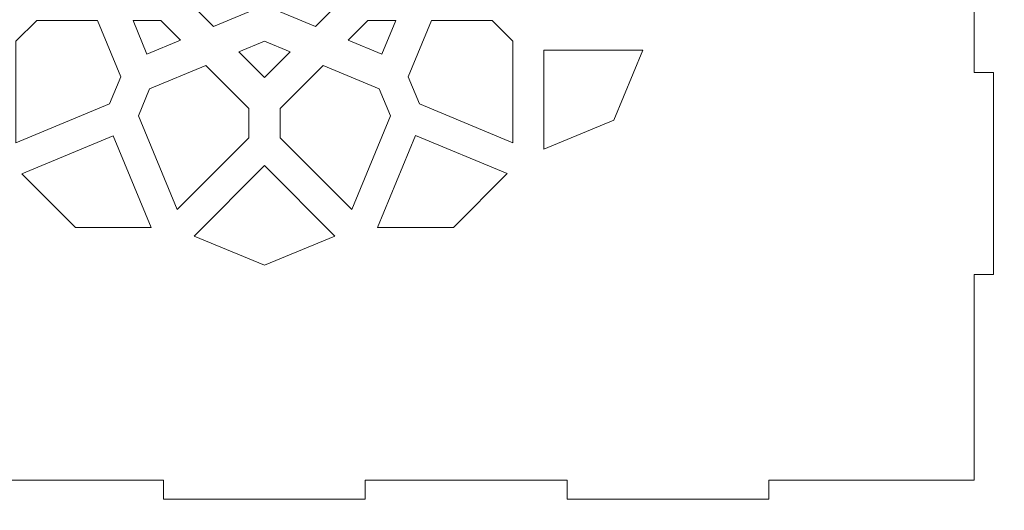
# Model space of a CAD drawing. Header units: centimetres. Extents: x -105 to 112, y -140 to 143.
# Tile 85 of 90: x -4 to 11, y 73 to 80. Entities that reach past the tile are written whole.
import ezdxf

# ---------------------------------------------------------------- set-up
doc = ezdxf.new("R2010")
doc.units = ezdxf.units.CM
doc.header["$MEASUREMENT"] = 0
doc.layers.add('Layer 1', color=7, linetype='Continuous')

msp = doc.modelspace()

# ---------------------------------------------------------------- linework, layer by layer
at = {"layer": 'Layer 1', "color": 240, "lineweight": 211}
msp.add_open_spline([(-100.73824, 142.69407), (-100.73824, 142.69407), (27.42324, 142.69407), (27.42324, 142.69407), (27.42324, 142.69407), (29.71918, 142.69407), (31.59804, 140.81576), (31.59804, 138.51964), (31.59804, 138.51964), (31.59804, 138.51964), (31.59804, 60.80756), (31.59804, 60.80756), (31.59804, 60.80756), (31.59804, 58.51145), (29.71918, 56.63332), (27.42324, 56.63332), (27.42324, 56.63332), (27.42324, 56.63332), (-100.73824, 56.63332), (-100.73824, 56.63332), (-100.73824, 56.63332), (-103.0344, 56.63332), (-104.91305, 58.51145), (-104.91305, 60.80756), (-104.91305, 60.80756), (-104.91305, 60.80756), (-104.91305, 138.51964), (-104.91305, 138.51964), (-104.91305, 138.51964), (-104.91305, 140.81576), (-103.0344, 142.69407), (-100.73824, 142.69407)], degree=3, knots=[0, 0, 0, 0, 0.11111111, 0.11111111, 0.11111111, 0.11111111, 0.22222222, 0.22222222, 0.22222222, 0.22222222, 0.33333333, 0.33333333, 0.33333333, 0.33333333, 0.44444444, 0.44444444, 0.44444444, 0.44444444, 0.55555556, 0.55555556, 0.55555556, 0.55555556, 0.66666667, 0.66666667, 0.66666667, 0.66666667, 0.77777778, 0.77777778, 0.77777778, 0.77777778, 1, 1, 1, 1], dxfattribs=at)
at = {"layer": 'Layer 1', "color": 250, "lineweight": 9}
msp.add_open_spline([(10.31114, 90.85878), (10.31114, 90.85878), (10.59125, 90.85878), (10.59125, 90.85878), (10.59125, 90.85878), (10.59125, 90.85878), (10.59125, 87.93049), (10.59125, 87.93049), (10.59125, 87.93049), (10.59125, 87.93049), (10.31114, 87.93049), (10.31114, 87.93049), (10.31114, 87.93049), (10.31114, 87.93049), (10.31114, 85.00221), (10.31114, 85.00221), (10.31114, 85.00221), (10.31114, 85.00221), (10.59125, 85.00221), (10.59125, 85.00221), (10.59125, 85.00221), (10.59125, 85.00221), (10.59125, 82.07393), (10.59125, 82.07393), (10.59125, 82.07393), (10.59125, 82.07393), (10.31114, 82.07393), (10.31114, 82.07393), (10.31114, 82.07393), (10.31114, 82.07393), (10.31114, 79.14565), (10.31114, 79.14565), (10.31114, 79.14565), (10.31114, 79.14565), (10.59125, 79.14565), (10.59125, 79.14565), (10.59125, 79.14565), (10.59125, 79.14565), (10.59125, 76.21737), (10.59125, 76.21737), (10.59125, 76.21737), (10.59125, 76.21737), (10.31114, 76.21737), (10.31114, 76.21737), (10.31114, 76.21737), (10.31114, 76.21737), (10.31114, 73.23641), (10.31114, 73.23641), (10.31114, 73.23641), (10.31114, 73.23641), (7.33018, 73.23641), (7.33018, 73.23641), (7.33018, 73.23641), (7.33018, 73.23641), (7.33018, 72.95666), (7.33018, 72.95666), (7.33018, 72.95666), (7.33018, 72.95666), (4.40172, 72.95666), (4.40172, 72.95666), (4.40172, 72.95666), (4.40172, 72.95666), (4.40172, 73.23641), (4.40172, 73.23641), (4.40172, 73.23641), (4.40172, 73.23641), (1.47344, 73.23641), (1.47344, 73.23641), (1.47344, 73.23641), (1.47344, 73.23641), (1.47344, 72.95666), (1.47344, 72.95666), (1.47344, 72.95666), (1.47344, 72.95666), (-1.45466, 72.95666), (-1.45466, 72.95666), (-1.45466, 72.95666), (-1.45466, 72.95666), (-1.45466, 73.23641), (-1.45466, 73.23641), (-1.45466, 73.23641), (-1.45466, 73.23641), (-4.38313, 73.23641), (-4.38313, 73.23641), (-4.38313, 73.23641), (-4.38313, 73.23641), (-4.38313, 72.95666), (-4.38313, 72.95666), (-4.38313, 72.95666), (-4.38313, 72.95666), (-7.31159, 72.95666), (-7.31159, 72.95666), (-7.31159, 72.95666), (-7.31159, 72.95666), (-7.31159, 73.23641), (-7.31159, 73.23641), (-7.31159, 73.23641), (-7.31159, 73.23641), (-10.29255, 73.23641), (-10.29255, 73.23641), (-10.29255, 73.23641), (-10.29255, 73.23641), (-10.29255, 76.21737), (-10.29255, 76.21737), (-10.29255, 76.21737), (-10.29255, 76.21737), (-10.57266, 76.21737), (-10.57266, 76.21737), (-10.57266, 76.21737), (-10.57266, 76.21737), (-10.57266, 79.14565), (-10.57266, 79.14565), (-10.57266, 79.14565), (-10.57266, 79.14565), (-10.29255, 79.14565), (-10.29255, 79.14565), (-10.29255, 79.14565), (-10.29255, 79.14565), (-10.29255, 82.07393), (-10.29255, 82.07393), (-10.29255, 82.07393), (-10.29255, 82.07393), (-10.57266, 82.07393), (-10.57266, 82.07393), (-10.57266, 82.07393), (-10.57266, 82.07393), (-10.57266, 85.00221), (-10.57266, 85.00221), (-10.57266, 85.00221), (-10.57266, 85.00221), (-10.29255, 85.00221), (-10.29255, 85.00221), (-10.29255, 85.00221), (-10.29255, 85.00221), (-10.29255, 87.93049), (-10.29255, 87.93049), (-10.29255, 87.93049), (-10.29255, 87.93049), (-10.57266, 87.93049), (-10.57266, 87.93049), (-10.57266, 87.93049), (-10.57266, 87.93049), (-10.57266, 90.85878), (-10.57266, 90.85878), (-10.57266, 90.85878), (-10.57266, 90.85878), (-10.29255, 90.85878), (-10.29255, 90.85878), (-10.29255, 90.85878), (-10.29255, 90.85878), (-10.29255, 93.83974), (-10.29255, 93.83974), (-10.29255, 93.83974), (-10.29255, 93.83974), (-7.31159, 93.83974), (-7.31159, 93.83974), (-7.31159, 93.83974), (-7.31159, 93.83974), (-7.31159, 94.11949), (-7.31159, 94.11949), (-7.31159, 94.11949), (-7.31159, 94.11949), (-4.38313, 94.11949), (-4.38313, 94.11949), (-4.38313, 94.11949), (-4.38313, 94.11949), (-4.38313, 93.83974), (-4.38313, 93.83974), (-4.38313, 93.83974), (-4.38313, 93.83974), (-1.45466, 93.83974), (-1.45466, 93.83974), (-1.45466, 93.83974), (-1.45466, 93.83974), (-1.45466, 94.11949), (-1.45466, 94.11949), (-1.45466, 94.11949), (-1.45466, 94.11949), (1.47344, 94.11949), (1.47344, 94.11949), (1.47344, 94.11949), (1.47344, 94.11949), (1.47344, 93.83974), (1.47344, 93.83974), (1.47344, 93.83974), (1.47344, 93.83974), (4.40172, 93.83974), (4.40172, 93.83974), (4.40172, 93.83974), (4.40172, 93.83974), (4.40172, 94.11949), (4.40172, 94.11949), (4.40172, 94.11949), (4.40172, 94.11949), (7.33018, 94.11949), (7.33018, 94.11949), (7.33018, 94.11949), (7.33018, 94.11949), (7.33018, 93.83974), (7.33018, 93.83974), (7.33018, 93.83974), (7.33018, 93.83974), (10.31114, 93.83974), (10.31114, 93.83974), (10.31114, 93.83974), (10.31114, 93.83974), (10.31114, 90.85878), (10.31114, 90.85878)], degree=3, knots=[0, 0, 0, 0, 0.01886792, 0.01886792, 0.01886792, 0.01886792, 0.03773585, 0.03773585, 0.03773585, 0.03773585, 0.05660377, 0.05660377, 0.05660377, 0.05660377, 0.0754717, 0.0754717, 0.0754717, 0.0754717, 0.09433962, 0.09433962, 0.09433962, 0.09433962, 0.11320755, 0.11320755, 0.11320755, 0.11320755, 0.13207547, 0.13207547, 0.13207547, 0.13207547, 0.1509434, 0.1509434, 0.1509434, 0.1509434, 0.16981132, 0.16981132, 0.16981132, 0.16981132, 0.18867925, 0.18867925, 0.18867925, 0.18867925, 0.20754717, 0.20754717, 0.20754717, 0.20754717, 0.22641509, 0.22641509, 0.22641509, 0.22641509, 0.24528302, 0.24528302, 0.24528302, 0.24528302, 0.26415094, 0.26415094, 0.26415094, 0.26415094, 0.28301887, 0.28301887, 0.28301887, 0.28301887, 0.30188679, 0.30188679, 0.30188679, 0.30188679, 0.32075472, 0.32075472, 0.32075472, 0.32075472, 0.33962264, 0.33962264, 0.33962264, 0.33962264, 0.35849057, 0.35849057, 0.35849057, 0.35849057, 0.37735849, 0.37735849, 0.37735849, 0.37735849, 0.39622642, 0.39622642, 0.39622642, 0.39622642, 0.41509434, 0.41509434, 0.41509434, 0.41509434, 0.43396226, 0.43396226, 0.43396226, 0.43396226, 0.45283019, 0.45283019, 0.45283019, 0.45283019, 0.47169811, 0.47169811, 0.47169811, 0.47169811, 0.49056604, 0.49056604, 0.49056604, 0.49056604, 0.50943396, 0.50943396, 0.50943396, 0.50943396, 0.52830189, 0.52830189, 0.52830189, 0.52830189, 0.54716981, 0.54716981, 0.54716981, 0.54716981, 0.56603774, 0.56603774, 0.56603774, 0.56603774, 0.58490566, 0.58490566, 0.58490566, 0.58490566, 0.60377358, 0.60377358, 0.60377358, 0.60377358, 0.62264151, 0.62264151, 0.62264151, 0.62264151, 0.64150943, 0.64150943, 0.64150943, 0.64150943, 0.66037736, 0.66037736, 0.66037736, 0.66037736, 0.67924528, 0.67924528, 0.67924528, 0.67924528, 0.69811321, 0.69811321, 0.69811321, 0.69811321, 0.71698113, 0.71698113, 0.71698113, 0.71698113, 0.73584906, 0.73584906, 0.73584906, 0.73584906, 0.75471698, 0.75471698, 0.75471698, 0.75471698, 0.77358491, 0.77358491, 0.77358491, 0.77358491, 0.79245283, 0.79245283, 0.79245283, 0.79245283, 0.81132075, 0.81132075, 0.81132075, 0.81132075, 0.83018868, 0.83018868, 0.83018868, 0.83018868, 0.8490566, 0.8490566, 0.8490566, 0.8490566, 0.86792453, 0.86792453, 0.86792453, 0.86792453, 0.88679245, 0.88679245, 0.88679245, 0.88679245, 0.90566038, 0.90566038, 0.90566038, 0.90566038, 0.9245283, 0.9245283, 0.9245283, 0.9245283, 0.94339623, 0.94339623, 0.94339623, 0.94339623, 0.96226415, 0.96226415, 0.96226415, 0.96226415, 1, 1, 1, 1], dxfattribs=at)
at = {"layer": 'Layer 1', "color": 142, "lineweight": 9}
for points, knots in [([(-1.21688, 80.30098), (-1.21688, 80.30098), (-0.60979, 80.30098), (-0.60979, 80.30098), (-0.60979, 80.30098), (-0.60979, 80.30098), (0.0093, 80.92224), (0.0093, 80.92224), (0.0093, 80.92224), (0.0093, 80.92224), (0.62838, 80.30098), (0.62838, 80.30098), (0.62838, 80.30098), (0.62838, 80.30098), (1.23565, 80.30098), (1.23565, 80.30098), (1.23565, 80.30098), (1.23565, 80.30098), (0.74881, 79.81414), (0.74881, 79.81414), (0.74881, 79.81414), (0.74881, 79.81414), (0.03782, 80.10842), (0.03782, 80.10842), (0.03782, 80.10842), (0.03782, 80.10842), (0.0093, 80.09752), (0.0093, 80.09752), (0.0093, 80.09752), (0.0093, 80.09752), (-0.01922, 80.10842), (-0.01922, 80.10842), (-0.01922, 80.10842), (-0.01922, 80.10842), (-0.73022, 79.81414), (-0.73022, 79.81414), (-0.73022, 79.81414), (-0.73022, 79.81414), (-1.21688, 80.30098), (-1.21688, 80.30098), (-1.21688, 80.30098), (-1.21688, 80.30098), (-1.21688, 80.30098), (-1.21688, 80.30098)], [0, 0, 0, 0, 0.08333333, 0.08333333, 0.08333333, 0.08333333, 0.16666667, 0.16666667, 0.16666667, 0.16666667, 0.25, 0.25, 0.25, 0.25, 0.33333333, 0.33333333, 0.33333333, 0.33333333, 0.41666667, 0.41666667, 0.41666667, 0.41666667, 0.5, 0.5, 0.5, 0.5, 0.58333333, 0.58333333, 0.58333333, 0.58333333, 0.66666667, 0.66666667, 0.66666667, 0.66666667, 0.75, 0.75, 0.75, 0.75, 0.83333333, 0.83333333, 0.83333333, 0.83333333, 1, 1, 1, 1]), ([(-2.24069, 78.69151), (-2.24069, 78.69151), (-3.59783, 78.12838), (-3.59783, 78.12838), (-3.59783, 78.12838), (-3.59783, 78.12838), (-3.59783, 79.60161), (-3.59783, 79.60161), (-3.59783, 79.60161), (-3.59783, 79.60161), (-3.29701, 79.90134), (-3.29701, 79.90134), (-3.29701, 79.90134), (-3.29701, 79.90134), (-2.41526, 79.90134), (-2.41526, 79.90134), (-2.41526, 79.90134), (-2.41526, 79.90134), (-2.07774, 79.08571), (-2.07774, 79.08571), (-2.07774, 79.08571), (-2.07774, 79.08571), (-2.24069, 78.69151), (-2.24069, 78.69151), (-2.24069, 78.69151), (-2.24069, 78.69151), (-2.24069, 78.69151), (-2.24069, 78.69151)], [0, 0, 0, 0, 0.125, 0.125, 0.125, 0.125, 0.25, 0.25, 0.25, 0.25, 0.375, 0.375, 0.375, 0.375, 0.5, 0.5, 0.5, 0.5, 0.625, 0.625, 0.625, 0.625, 0.75, 0.75, 0.75, 0.75, 1, 1, 1, 1]), ([(-1.20743, 79.61614), (-1.20743, 79.61614), (-1.69608, 79.41268), (-1.69608, 79.41268), (-1.69608, 79.41268), (-1.69608, 79.41268), (-1.89845, 79.90134), (-1.89845, 79.90134), (-1.89845, 79.90134), (-1.89845, 79.90134), (-1.49354, 79.90134), (-1.49354, 79.90134), (-1.49354, 79.90134), (-1.49354, 79.90134), (-1.20743, 79.61614), (-1.20743, 79.61614), (-1.20743, 79.61614), (-1.20743, 79.61614), (-1.20743, 79.61614), (-1.20743, 79.61614)], [0, 0, 0, 0, 0.16666667, 0.16666667, 0.16666667, 0.16666667, 0.33333333, 0.33333333, 0.33333333, 0.33333333, 0.5, 0.5, 0.5, 0.5, 0.66666667, 0.66666667, 0.66666667, 0.66666667, 1, 1, 1, 1]), ([(1.91722, 79.90134), (1.91722, 79.90134), (1.71467, 79.41268), (1.71467, 79.41268), (1.71467, 79.41268), (1.71467, 79.41268), (1.22602, 79.61614), (1.22602, 79.61614), (1.22602, 79.61614), (1.22602, 79.61614), (1.51213, 79.90134), (1.51213, 79.90134), (1.51213, 79.90134), (1.51213, 79.90134), (1.91722, 79.90134), (1.91722, 79.90134), (1.91722, 79.90134), (1.91722, 79.90134), (1.91722, 79.90134), (1.91722, 79.90134)], [0, 0, 0, 0, 0.16666667, 0.16666667, 0.16666667, 0.16666667, 0.33333333, 0.33333333, 0.33333333, 0.33333333, 0.5, 0.5, 0.5, 0.5, 0.66666667, 0.66666667, 0.66666667, 0.66666667, 1, 1, 1, 1]), ([(2.43385, 79.90134), (2.43385, 79.90134), (2.09633, 79.08571), (2.09633, 79.08571), (2.09633, 79.08571), (2.09633, 79.08571), (2.25928, 78.69151), (2.25928, 78.69151), (2.25928, 78.69151), (2.25928, 78.69151), (3.61642, 78.12838), (3.61642, 78.12838), (3.61642, 78.12838), (3.61642, 78.12838), (3.61642, 79.60161), (3.61642, 79.60161), (3.61642, 79.60161), (3.61642, 79.60161), (3.3156, 79.90134), (3.3156, 79.90134), (3.3156, 79.90134), (3.3156, 79.90134), (2.43385, 79.90134), (2.43385, 79.90134), (2.43385, 79.90134), (2.43385, 79.90134), (2.43385, 79.90134), (2.43385, 79.90134)], [0, 0, 0, 0, 0.125, 0.125, 0.125, 0.125, 0.25, 0.25, 0.25, 0.25, 0.375, 0.375, 0.375, 0.375, 0.5, 0.5, 0.5, 0.5, 0.625, 0.625, 0.625, 0.625, 0.75, 0.75, 0.75, 0.75, 1, 1, 1, 1]), ([(-0.36455, 79.4472), (-0.36455, 79.4472), (0.0093, 79.60342), (0.0093, 79.60342), (0.0093, 79.60342), (0.0093, 79.60342), (0.38332, 79.4472), (0.38332, 79.4472), (0.38332, 79.4472), (0.38332, 79.4472), (0.0093, 79.07299), (0.0093, 79.07299), (0.0093, 79.07299), (0.0093, 79.07299), (-0.36455, 79.4472), (-0.36455, 79.4472), (-0.36455, 79.4472), (-0.36455, 79.4472), (-0.36455, 79.4472), (-0.36455, 79.4472)], [0, 0, 0, 0, 0.16666667, 0.16666667, 0.16666667, 0.16666667, 0.33333333, 0.33333333, 0.33333333, 0.33333333, 0.5, 0.5, 0.5, 0.5, 0.66666667, 0.66666667, 0.66666667, 0.66666667, 1, 1, 1, 1]), ([(4.0662, 78.03574), (4.0662, 78.03574), (4.0662, 79.47263), (4.0662, 79.47263), (4.0662, 79.47263), (4.0662, 79.47263), (5.50128, 79.47263), (5.50128, 79.47263), (5.50128, 79.47263), (5.50128, 79.47263), (5.08093, 78.45718), (5.08093, 78.45718), (5.08093, 78.45718), (5.08093, 78.45718), (4.0662, 78.03574), (4.0662, 78.03574), (4.0662, 78.03574), (4.0662, 78.03574), (4.0662, 78.03574), (4.0662, 78.03574)], [0, 0, 0, 0, 0.16666667, 0.16666667, 0.16666667, 0.16666667, 0.33333333, 0.33333333, 0.33333333, 0.33333333, 0.5, 0.5, 0.5, 0.5, 0.66666667, 0.66666667, 0.66666667, 0.66666667, 1, 1, 1, 1]), ([(-1.81943, 78.51712), (-1.81943, 78.51712), (-1.65685, 78.91132), (-1.65685, 78.91132), (-1.65685, 78.91132), (-1.65685, 78.91132), (-0.84194, 79.24919), (-0.84194, 79.24919), (-0.84194, 79.24919), (-0.84194, 79.24919), (-0.2185, 78.6243), (-0.2185, 78.6243), (-0.2185, 78.6243), (-0.2185, 78.6243), (-0.2185, 78.19741), (-0.2185, 78.19741), (-0.2185, 78.19741), (-0.2185, 78.19741), (-1.2572, 77.15834), (-1.2572, 77.15834), (-1.2572, 77.15834), (-1.2572, 77.15834), (-1.81943, 78.51712), (-1.81943, 78.51712), (-1.81943, 78.51712), (-1.81943, 78.51712), (-1.81943, 78.51712), (-1.81943, 78.51712)], [0, 0, 0, 0, 0.125, 0.125, 0.125, 0.125, 0.25, 0.25, 0.25, 0.25, 0.375, 0.375, 0.375, 0.375, 0.5, 0.5, 0.5, 0.5, 0.625, 0.625, 0.625, 0.625, 0.75, 0.75, 0.75, 0.75, 1, 1, 1, 1]), ([(0.86053, 79.24919), (0.86053, 79.24919), (1.67544, 78.91132), (1.67544, 78.91132), (1.67544, 78.91132), (1.67544, 78.91132), (1.83802, 78.51712), (1.83802, 78.51712), (1.83802, 78.51712), (1.83802, 78.51712), (1.27616, 77.15834), (1.27616, 77.15834), (1.27616, 77.15834), (1.27616, 77.15834), (0.23709, 78.19741), (0.23709, 78.19741), (0.23709, 78.19741), (0.23709, 78.19741), (0.23709, 78.6243), (0.23709, 78.6243), (0.23709, 78.6243), (0.23709, 78.6243), (0.86053, 79.24919), (0.86053, 79.24919), (0.86053, 79.24919), (0.86053, 79.24919), (0.86053, 79.24919), (0.86053, 79.24919)], [0, 0, 0, 0, 0.125, 0.125, 0.125, 0.125, 0.25, 0.25, 0.25, 0.25, 0.375, 0.375, 0.375, 0.375, 0.5, 0.5, 0.5, 0.5, 0.625, 0.625, 0.625, 0.625, 0.75, 0.75, 0.75, 0.75, 1, 1, 1, 1]), ([(-3.51209, 77.67788), (-3.51209, 77.67788), (-2.18637, 78.22648), (-2.18637, 78.22648), (-2.18637, 78.22648), (-2.18637, 78.22648), (-1.63705, 76.89858), (-1.63705, 76.89858), (-1.63705, 76.89858), (-1.63705, 76.89858), (-2.73533, 76.89858), (-2.73533, 76.89858), (-2.73533, 76.89858), (-2.73533, 76.89858), (-3.51209, 77.67788), (-3.51209, 77.67788), (-3.51209, 77.67788), (-3.51209, 77.67788), (-3.51209, 77.67788), (-3.51209, 77.67788)], [0, 0, 0, 0, 0.16666667, 0.16666667, 0.16666667, 0.16666667, 0.33333333, 0.33333333, 0.33333333, 0.33333333, 0.5, 0.5, 0.5, 0.5, 0.66666667, 0.66666667, 0.66666667, 0.66666667, 1, 1, 1, 1]), ([(1.64946, 76.89858), (1.64946, 76.89858), (2.20187, 78.23374), (2.20187, 78.23374), (2.20187, 78.23374), (2.20187, 78.23374), (3.53504, 77.68151), (3.53504, 77.68151), (3.53504, 77.68151), (3.53504, 77.68151), (2.75392, 76.89858), (2.75392, 76.89858), (2.75392, 76.89858), (2.75392, 76.89858), (1.64946, 76.89858), (1.64946, 76.89858), (1.64946, 76.89858), (1.64946, 76.89858), (1.64946, 76.89858), (1.64946, 76.89858)], [0, 0, 0, 0, 0.16666667, 0.16666667, 0.16666667, 0.16666667, 0.33333333, 0.33333333, 0.33333333, 0.33333333, 0.5, 0.5, 0.5, 0.5, 0.66666667, 0.66666667, 0.66666667, 0.66666667, 1, 1, 1, 1]), ([(-1.01088, 76.77505), (-1.01088, 76.77505), (0.0093, 77.79777), (0.0093, 77.79777), (0.0093, 77.79777), (0.0093, 77.79777), (1.03002, 76.77505), (1.03002, 76.77505), (1.03002, 76.77505), (1.03002, 76.77505), (0.0093, 76.3518), (0.0093, 76.3518), (0.0093, 76.3518), (0.0093, 76.3518), (-1.01088, 76.77505), (-1.01088, 76.77505), (-1.01088, 76.77505), (-1.01088, 76.77505), (-1.01088, 76.77505), (-1.01088, 76.77505)], [0, 0, 0, 0, 0.16666667, 0.16666667, 0.16666667, 0.16666667, 0.33333333, 0.33333333, 0.33333333, 0.33333333, 0.5, 0.5, 0.5, 0.5, 0.66666667, 0.66666667, 0.66666667, 0.66666667, 1, 1, 1, 1])]:
    msp.add_open_spline(points, degree=3, knots=knots, dxfattribs=at)

doc.saveas('drawing.dxf')
